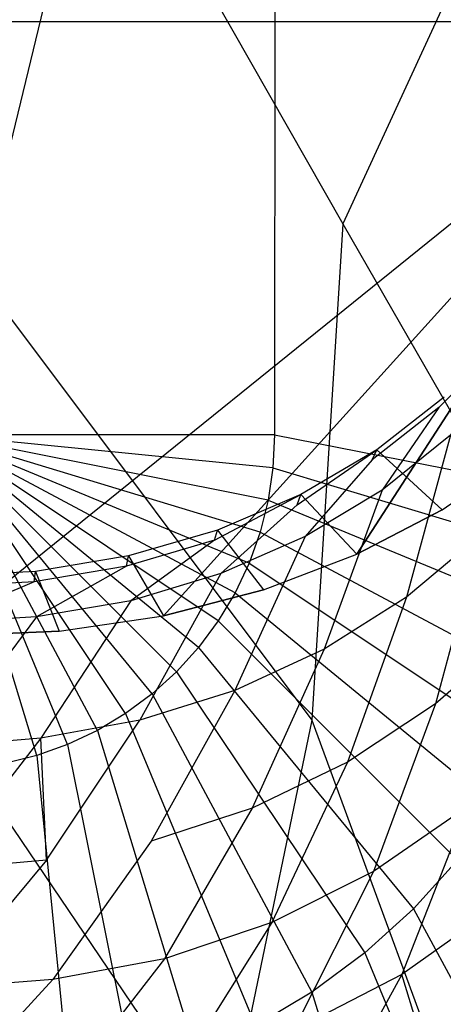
# Model space of a CAD drawing. Extents: x 0 to 0.376, y -0.701 to 0.
# Tile 17 of 62: x 0.199 to 0.258, y -0.591 to -0.454. Entities that reach past the tile are written whole.
import ezdxf

# ---------------------------------------------------------------- set-up
doc = ezdxf.new("R2010")
doc.units = 0
for name, color, linetype in [('L0_WC_N_567710__1___REPLACEMTFO', 7, 'CONTINUOUS'), ('L1_WC_N_567710__0___REPLACEMTFO', 7, 'CONTINUOUS'), ('L3_DECKEL_N_567710__0___REPLACE', 7, 'CONTINUOUS')]:
    doc.layers.add(name, color=color, linetype=linetype)

msp = doc.modelspace()

# ---------------------------------------------------------------- linework, layer by layer
at = {"layer": 'L0_WC_N_567710__1___REPLACEMTFO', "color": 8}
for points, invisible_edges in [([(0.294239, -0.105331), (0.18806, -0.454121), (0.18806, -0.105331), (0.294239, -0.105331)], 13), ([(0.18806, -0.454121), (0.294239, -0.105331), (0.294239, -0.454121), (0.18806, -0.454121)], 10), ([(0.294239, -0.454121), (0.18806, -0.539861), (0.18806, -0.454121), (0.294239, -0.454121)], 13), ([(0.18806, -0.539861), (0.294239, -0.454121), (0.204726, -0.539152), (0.18806, -0.539861)], 10), ([(0.204726, -0.539152), (0.294239, -0.454121), (0.219308, -0.537004), (0.204726, -0.539152)], 13), ([(0.219308, -0.537004), (0.294239, -0.454121), (0.233241, -0.533409), (0.219308, -0.537004)], 10), ([(0.233241, -0.533409), (0.294239, -0.454121), (0.246295, -0.528432), (0.233241, -0.533409)], 13), ([(0.246295, -0.528432), (0.294239, -0.454121), (0.258201, -0.522202), (0.246295, -0.528432)], 10), ([(0.258201, -0.522202), (0.294239, -0.454121), (0.268747, -0.514853), (0.258201, -0.522202)], 13), ([(0.265774, -0.499727, 0.193794), (0.25774, -0.507933, 0.193669), (0.258481, -0.506512, 0.189524), (0.265774, -0.499727, 0.193794)], 14), ([(0.265774, -0.499727, 0.193794), (0.259353, -0.511814, 0.198477), (0.25774, -0.507933, 0.193669), (0.265774, -0.499727, 0.193794)], 14), ([(0.248419, -0.515249, 0.193614), (0.249082, -0.513861, 0.189482), (0.258481, -0.506512, 0.189524), (0.248419, -0.515249, 0.193614)], 14), ([(0.25774, -0.507933, 0.193669), (0.248419, -0.515249, 0.193614), (0.258481, -0.506512, 0.189524), (0.25774, -0.507933, 0.193669)], 14), ([(0.258481, -0.506512, 0.189524), (0.249082, -0.513861, 0.189482), (0.268747, -0.514853, 0.002678), (0.258481, -0.506512, 0.189524)], 14), ([(0.25774, -0.507933, 0.193669), (0.249794, -0.519464, 0.198219), (0.248419, -0.515249, 0.193614), (0.25774, -0.507933, 0.193669)], 14), ([(0.259353, -0.511814, 0.198477), (0.249794, -0.519464, 0.198219), (0.25774, -0.507933, 0.193669), (0.259353, -0.511814, 0.198477)], 14), ([(0.259353, -0.511814, 0.198477), (0.253212, -0.534406, 0.204965), (0.249794, -0.519464, 0.198219), (0.259353, -0.511814, 0.198477)], 14), ([(0.263566, -0.525742, 0.205732), (0.253212, -0.534406, 0.204965), (0.259353, -0.511814, 0.198477), (0.263566, -0.525742, 0.205732)], 14), ([(0.23794, -0.521524, 0.19368), (0.238472, -0.520091, 0.189446), (0.249082, -0.513861, 0.189482), (0.23794, -0.521524, 0.19368)], 14), ([(0.23794, -0.521524, 0.19368), (0.249082, -0.513861, 0.189482), (0.248419, -0.515249, 0.193614), (0.23794, -0.521524, 0.19368)], 14), ([(0.249082, -0.513861, 0.189482), (0.238472, -0.520091, 0.189446), (0.258201, -0.522202, 0.002635), (0.249082, -0.513861, 0.189482)], 14), ([(0.249082, -0.513861, 0.189482), (0.258201, -0.522202, 0.002635), (0.268747, -0.514853, 0.002678), (0.249082, -0.513861, 0.189482)], 14), ([(0.248419, -0.515249, 0.193614), (0.239044, -0.525941, 0.19799), (0.23794, -0.521524, 0.19368), (0.248419, -0.515249, 0.193614)], 14), ([(0.249794, -0.519464, 0.198219), (0.239044, -0.525941, 0.19799), (0.248419, -0.515249, 0.193614), (0.249794, -0.519464, 0.198219)], 14), ([(0.268747, -0.514853, 0.002678), (0.258201, -0.522202), (0.268747, -0.514853), (0.268747, -0.514853, 0.002678)], 13), ([(0.258201, -0.522202), (0.268747, -0.514853, 0.002678), (0.258201, -0.522202, 0.002635), (0.258201, -0.522202)], 14), ([(0.238472, -0.520091, 0.189446), (0.226423, -0.526464, 0.193665), (0.226838, -0.525068, 0.189416), (0.238472, -0.520091, 0.189446)], 13), ([(0.226423, -0.526464, 0.193665), (0.238472, -0.520091, 0.189446), (0.23794, -0.521524, 0.19368), (0.226423, -0.526464, 0.193665)], 14), ([(0.238472, -0.520091, 0.189446), (0.226838, -0.525068, 0.189416), (0.246295, -0.528432, 0.002599), (0.238472, -0.520091, 0.189446)], 14), ([(0.238472, -0.520091, 0.189446), (0.246295, -0.528432, 0.002599), (0.258201, -0.522202, 0.002635), (0.238472, -0.520091, 0.189446)], 14), ([(0.249794, -0.519464, 0.198219), (0.241723, -0.541676, 0.204265), (0.239044, -0.525941, 0.19799), (0.249794, -0.519464, 0.198219)], 14), ([(0.253212, -0.534406, 0.204965), (0.241723, -0.541676, 0.204265), (0.249794, -0.519464, 0.198219), (0.253212, -0.534406, 0.204965)], 14), ([(0.23794, -0.521524, 0.19368), (0.227276, -0.531128, 0.197781), (0.226423, -0.526464, 0.193665), (0.23794, -0.521524, 0.19368)], 14), ([(0.239044, -0.525941, 0.19799), (0.227276, -0.531128, 0.197781), (0.23794, -0.521524, 0.19368), (0.239044, -0.525941, 0.19799)], 14), ([(0.258201, -0.522202, 0.002635), (0.246295, -0.528432), (0.258201, -0.522202), (0.258201, -0.522202, 0.002635)], 13), ([(0.246295, -0.528432), (0.258201, -0.522202, 0.002635), (0.246295, -0.528432, 0.002599), (0.246295, -0.528432)], 14), ([(0.214141, -0.530082, 0.193623), (0.214421, -0.528664, 0.189396), (0.226838, -0.525068, 0.189416), (0.214141, -0.530082, 0.193623)], 14), ([(0.226423, -0.526464, 0.193665), (0.214141, -0.530082, 0.193623), (0.226838, -0.525068, 0.189416), (0.226423, -0.526464, 0.193665)], 14), ([(0.226838, -0.525068, 0.189416), (0.214421, -0.528664, 0.189396), (0.233241, -0.533409, 0.00257), (0.226838, -0.525068, 0.189416)], 14), ([(0.226838, -0.525068, 0.189416), (0.233241, -0.533409, 0.00257), (0.246295, -0.528432, 0.002599), (0.226838, -0.525068, 0.189416)], 14), ([(0.239044, -0.525941, 0.19799), (0.22924, -0.547431, 0.203717), (0.227276, -0.531128, 0.197781), (0.239044, -0.525941, 0.19799)], 14), ([(0.241723, -0.541676, 0.204265), (0.22924, -0.547431, 0.203717), (0.239044, -0.525941, 0.19799), (0.241723, -0.541676, 0.204265)], 14), ([(0.263566, -0.525742, 0.205732), (0.257236, -0.549321, 0.212196), (0.253212, -0.534406, 0.204965), (0.263566, -0.525742, 0.205732)], 14), ([(0.268358, -0.539548, 0.21348), (0.257236, -0.549321, 0.212196), (0.263566, -0.525742, 0.205732), (0.268358, -0.539548, 0.21348)], 14), ([(0.226423, -0.526464, 0.193665), (0.214741, -0.534903, 0.197586), (0.214141, -0.530082, 0.193623), (0.226423, -0.526464, 0.193665)], 14), ([(0.227276, -0.531128, 0.197781), (0.214741, -0.534903, 0.197586), (0.226423, -0.526464, 0.193665), (0.227276, -0.531128, 0.197781)], 14), ([(0.20127, -0.532266, 0.193591), (0.201426, -0.530811, 0.189384), (0.214421, -0.528664, 0.189396), (0.20127, -0.532266, 0.193591)], 14), ([(0.214141, -0.530082, 0.193623), (0.20127, -0.532266, 0.193591), (0.214421, -0.528664, 0.189396), (0.214141, -0.530082, 0.193623)], 14), ([(0.214421, -0.528664, 0.189396), (0.201426, -0.530811, 0.189384), (0.219308, -0.537004, 0.002549), (0.214421, -0.528664, 0.189396)], 14), ([(0.214421, -0.528664, 0.189396), (0.219308, -0.537004, 0.002549), (0.233241, -0.533409, 0.00257), (0.214421, -0.528664, 0.189396)], 14), ([(0.246295, -0.528432, 0.002599), (0.233241, -0.533409), (0.246295, -0.528432), (0.246295, -0.528432, 0.002599)], 13), ([(0.233241, -0.533409), (0.246295, -0.528432, 0.002599), (0.233241, -0.533409, 0.00257), (0.233241, -0.533409)], 14), ([(0.214141, -0.530082, 0.193623), (0.201589, -0.537175, 0.197445), (0.20127, -0.532266, 0.193591), (0.214141, -0.530082, 0.193623)], 14), ([(0.214741, -0.534903, 0.197586), (0.201589, -0.537175, 0.197445), (0.214141, -0.530082, 0.193623), (0.214741, -0.534903, 0.197586)], 14), ([(0.18806, -0.533, 0.193574), (0.18806, -0.53152, 0.189382), (0.201426, -0.530811, 0.189384), (0.18806, -0.533, 0.193574)], 14), ([(0.20127, -0.532266, 0.193591), (0.18806, -0.533, 0.193574), (0.201426, -0.530811, 0.189384), (0.20127, -0.532266, 0.193591)], 14), ([(0.201426, -0.530811, 0.189384), (0.18806, -0.53152, 0.189382), (0.204726, -0.539152, 0.002537), (0.201426, -0.530811, 0.189384)], 14), ([(0.18806, -0.53152, 0.189382), (0.18806, -0.539861, 0.002535), (0.204726, -0.539152, 0.002537), (0.18806, -0.53152, 0.189382)], 14), ([(0.201426, -0.530811, 0.189384), (0.204726, -0.539152, 0.002537), (0.219308, -0.537004, 0.002549), (0.201426, -0.530811, 0.189384)], 14), ([(0.227276, -0.531128, 0.197781), (0.215995, -0.551588, 0.203297), (0.214741, -0.534903, 0.197586), (0.227276, -0.531128, 0.197781)], 14), ([(0.22924, -0.547431, 0.203717), (0.215995, -0.551588, 0.203297), (0.227276, -0.531128, 0.197781), (0.22924, -0.547431, 0.203717)], 14), ([(0.20127, -0.532266, 0.193591), (0.18806, -0.537941, 0.19737), (0.18806, -0.533, 0.193574), (0.20127, -0.532266, 0.193591)], 14), ([(0.201589, -0.537175, 0.197445), (0.18806, -0.537941, 0.19737), (0.20127, -0.532266, 0.193591), (0.201589, -0.537175, 0.197445)], 14), ([(0.233241, -0.533409, 0.00257), (0.219308, -0.537004), (0.233241, -0.533409), (0.233241, -0.533409, 0.00257)], 13), ([(0.219308, -0.537004), (0.233241, -0.533409, 0.00257), (0.219308, -0.537004, 0.002549), (0.219308, -0.537004)], 14), ([(0.253212, -0.534406, 0.204965), (0.244957, -0.557463, 0.211037), (0.241723, -0.541676, 0.204265), (0.253212, -0.534406, 0.204965)], 14), ([(0.257236, -0.549321, 0.212196), (0.244957, -0.557463, 0.211037), (0.253212, -0.534406, 0.204965), (0.257236, -0.549321, 0.212196)], 14), ([(0.214741, -0.534903, 0.197586), (0.20218, -0.554085, 0.203075), (0.201589, -0.537175, 0.197445), (0.214741, -0.534903, 0.197586)], 14), ([(0.215995, -0.551588, 0.203297), (0.20218, -0.554085, 0.203075), (0.214741, -0.534903, 0.197586), (0.215995, -0.551588, 0.203297)], 14), ([(0.201589, -0.537175, 0.197445), (0.18806, -0.555308, 0.202796), (0.18806, -0.537941, 0.19737), (0.201589, -0.537175, 0.197445)], 14), ([(0.20218, -0.554085, 0.203075), (0.18806, -0.555308, 0.202796), (0.201589, -0.537175, 0.197445), (0.20218, -0.554085, 0.203075)], 14), ([(0.219308, -0.537004, 0.002549), (0.204726, -0.539152), (0.219308, -0.537004), (0.219308, -0.537004, 0.002549)], 13), ([(0.204726, -0.539152), (0.219308, -0.537004, 0.002549), (0.204726, -0.539152, 0.002537), (0.204726, -0.539152)], 14), ([(0.204726, -0.539152, 0.002537), (0.18806, -0.539861), (0.204726, -0.539152), (0.204726, -0.539152, 0.002537)], 13), ([(0.18806, -0.539861), (0.204726, -0.539152, 0.002537), (0.18806, -0.539861, 0.002535), (0.18806, -0.539861)], 14), ([(0.268358, -0.539548, 0.21348), (0.261698, -0.563674, 0.22054), (0.257236, -0.549321, 0.212196), (0.268358, -0.539548, 0.21348)], 14), ([(0.241723, -0.541676, 0.204265), (0.231655, -0.563864, 0.210147), (0.22924, -0.547431, 0.203717), (0.241723, -0.541676, 0.204265)], 14), ([(0.244957, -0.557463, 0.211037), (0.231655, -0.563864, 0.210147), (0.241723, -0.541676, 0.204265), (0.244957, -0.557463, 0.211037)], 14), ([(0.22924, -0.547431, 0.203717), (0.217587, -0.56846, 0.209503), (0.215995, -0.551588, 0.203297), (0.22924, -0.547431, 0.203717)], 14), ([(0.231655, -0.563864, 0.210147), (0.217587, -0.56846, 0.209503), (0.22924, -0.547431, 0.203717), (0.231655, -0.563864, 0.210147)], 14), ([(0.257236, -0.549321, 0.212196), (0.248587, -0.572714, 0.219021), (0.244957, -0.557463, 0.211037), (0.257236, -0.549321, 0.212196)], 14), ([(0.261698, -0.563674, 0.22054), (0.248587, -0.572714, 0.219021), (0.257236, -0.549321, 0.212196), (0.261698, -0.563674, 0.22054)], 14), ([(0.215995, -0.551588, 0.203297), (0.202956, -0.571131, 0.209295), (0.20218, -0.554085, 0.203075), (0.215995, -0.551588, 0.203297)], 13), ([(0.202956, -0.571131, 0.209295), (0.215995, -0.551588, 0.203297), (0.217587, -0.56846, 0.209503), (0.202956, -0.571131, 0.209295)], 14), ([(0.20218, -0.554085, 0.203075), (0.18806, -0.572408, 0.209048), (0.18806, -0.555308, 0.202796), (0.20218, -0.554085, 0.203075)], 14), ([(0.202956, -0.571131, 0.209295), (0.18806, -0.572408, 0.209048), (0.20218, -0.554085, 0.203075), (0.202956, -0.571131, 0.209295)], 14), ([(0.244957, -0.557463, 0.211037), (0.234398, -0.579809, 0.217836), (0.231655, -0.563864, 0.210147), (0.244957, -0.557463, 0.211037)], 14), ([(0.248587, -0.572714, 0.219021), (0.234398, -0.579809, 0.217836), (0.244957, -0.557463, 0.211037), (0.248587, -0.572714, 0.219021)], 14), ([(0.231655, -0.563864, 0.210147), (0.219418, -0.5849, 0.216984), (0.217587, -0.56846, 0.209503), (0.231655, -0.563864, 0.210147)], 14), ([(0.234398, -0.579809, 0.217836), (0.219418, -0.5849, 0.216984), (0.231655, -0.563864, 0.210147), (0.234398, -0.579809, 0.217836)], 14), ([(0.261698, -0.563674, 0.22054), (0.252537, -0.587057, 0.229079), (0.248587, -0.572714, 0.219021), (0.261698, -0.563674, 0.22054)], 14), ([(0.266538, -0.577138, 0.230778), (0.252537, -0.587057, 0.229079), (0.261698, -0.563674, 0.22054), (0.266538, -0.577138, 0.230778)], 14), ([(0.217587, -0.56846, 0.209503), (0.20386, -0.587762, 0.216815), (0.202956, -0.571131, 0.209295), (0.217587, -0.56846, 0.209503)], 14), ([(0.219418, -0.5849, 0.216984), (0.20386, -0.587762, 0.216815), (0.217587, -0.56846, 0.209503), (0.219418, -0.5849, 0.216984)], 14), ([(0.202956, -0.571131, 0.209295), (0.18806, -0.589036, 0.216599), (0.18806, -0.572408, 0.209048), (0.202956, -0.571131, 0.209295)], 14), ([(0.20386, -0.587762, 0.216815), (0.18806, -0.589036, 0.216599), (0.202956, -0.571131, 0.209295), (0.20386, -0.587762, 0.216815)], 14), ([(0.248587, -0.572714, 0.219021), (0.237414, -0.594881, 0.227693), (0.234398, -0.579809, 0.217836), (0.248587, -0.572714, 0.219021)], 14), ([(0.252537, -0.587057, 0.229079), (0.237414, -0.594881, 0.227693), (0.248587, -0.572714, 0.219021), (0.252537, -0.587057, 0.229079)], 14), ([(0.266538, -0.577138, 0.230778), (0.256632, -0.600296, 0.241884), (0.252537, -0.587057, 0.229079), (0.266538, -0.577138, 0.230778)], 13), ([(0.256632, -0.600296, 0.241884), (0.266538, -0.577138, 0.230778), (0.271544, -0.589531, 0.243553), (0.256632, -0.600296, 0.241884)], 14), ([(0.234398, -0.579809, 0.217836), (0.221457, -0.600531, 0.226673), (0.219418, -0.5849, 0.216984), (0.234398, -0.579809, 0.217836)], 14), ([(0.237414, -0.594881, 0.227693), (0.221457, -0.600531, 0.226673), (0.234398, -0.579809, 0.217836), (0.237414, -0.594881, 0.227693)], 14), ([(0.219418, -0.5849, 0.216984), (0.204882, -0.603673, 0.226497), (0.20386, -0.587762, 0.216815), (0.219418, -0.5849, 0.216984)], 14), ([(0.221457, -0.600531, 0.226673), (0.204882, -0.603673, 0.226497), (0.219418, -0.5849, 0.216984), (0.221457, -0.600531, 0.226673)], 14), ([(0.20386, -0.587762, 0.216815), (0.18806, -0.604999, 0.226279), (0.18806, -0.589036, 0.216599), (0.20386, -0.587762, 0.216815)], 14), ([(0.204882, -0.603673, 0.226497), (0.18806, -0.604999, 0.226279), (0.20386, -0.587762, 0.216815), (0.204882, -0.603673, 0.226497)], 14), ([(0.252537, -0.587057, 0.229079), (0.240593, -0.608896, 0.240416), (0.237414, -0.594881, 0.227693), (0.252537, -0.587057, 0.229079)], 14), ([(0.256632, -0.600296, 0.241884), (0.240593, -0.608896, 0.240416), (0.252537, -0.587057, 0.229079), (0.256632, -0.600296, 0.241884)], 14), ([(0.260701, -0.612422, 0.257704), (0.256632, -0.600296, 0.241884), (0.271544, -0.589531, 0.243553), (0.260701, -0.612422, 0.257704)], 14)]:
    msp.add_3dface(points, dxfattribs=dict(at, invisible_edges=invisible_edges))
at = {"layer": 'L1_WC_N_567710__0___REPLACEMTFO', "color": 8}
for points, invisible_edges in [([(0.244299, -0.482296, 0.235312), (0.18806, -0.383375, 0.230714), (0.18806, -0.482296, 0.225386), (0.244299, -0.482296, 0.235312)], 13), ([(0.18806, -0.383375, 0.230714), (0.244299, -0.482296, 0.235312), (0.243211, -0.383375, 0.240448), (0.18806, -0.383375, 0.230714)], 14), ([(0.244299, -0.482296, 0.235312), (0.289996, -0.383375, 0.268168), (0.243211, -0.383375, 0.240448), (0.244299, -0.482296, 0.235312)], 13), ([(0.289996, -0.383375, 0.268168), (0.244299, -0.482296, 0.235312), (0.292005, -0.482296, 0.263578), (0.289996, -0.383375, 0.268168)], 14), ([(0.240015, -0.551583, 0.244482), (0.18806, -0.482296, 0.225386), (0.18806, -0.551583, 0.235312), (0.240015, -0.551583, 0.244482)], 13), ([(0.18806, -0.482296, 0.225386), (0.240015, -0.551583, 0.244482), (0.244299, -0.482296, 0.235312), (0.18806, -0.482296, 0.225386)], 14), ([(0.28409, -0.551583, 0.270597), (0.244299, -0.482296, 0.235312), (0.240015, -0.551583, 0.244482), (0.28409, -0.551583, 0.270597)], 13), ([(0.244299, -0.482296, 0.235312), (0.28409, -0.551583, 0.270597), (0.292005, -0.482296, 0.263578), (0.244299, -0.482296, 0.235312)], 14), ([(0.227817, -0.610323, 0.270597), (0.18806, -0.551583, 0.235312), (0.18806, -0.610323, 0.263578), (0.227817, -0.610323, 0.270597)], 13), ([(0.18806, -0.551583, 0.235312), (0.227817, -0.610323, 0.270597), (0.240015, -0.551583, 0.244482), (0.18806, -0.551583, 0.235312)], 14), ([(0.26155, -0.610323, 0.290584), (0.240015, -0.551583, 0.244482), (0.227817, -0.610323, 0.270597), (0.26155, -0.610323, 0.290584)], 13), ([(0.240015, -0.551583, 0.244482), (0.26155, -0.610323, 0.290584), (0.28409, -0.551583, 0.270597), (0.240015, -0.551583, 0.244482)], 14)]:
    msp.add_3dface(points, dxfattribs=dict(at, invisible_edges=invisible_edges))
at = {"layer": 'L3_DECKEL_N_567710__0___REPLACE', "color": 8}
for points, invisible_edges in [([(0.188027, -0.511753, 0.446563), (0.234871, -0.319469, 0.447619), (0.188026, -0.31947, 0.447852), (0.188027, -0.511753, 0.446563)], 13), ([(0.234871, -0.319469, 0.447619), (0.188027, -0.511753, 0.446563), (0.234798, -0.511756, 0.446331), (0.234871, -0.319469, 0.447619)], 14), ([(0.28157, -0.511761, 0.445808), (0.234871, -0.319469, 0.447619), (0.234798, -0.511756, 0.446331), (0.28157, -0.511761, 0.445808)], 13), ([(0.234871, -0.319469, 0.447619), (0.28157, -0.511761, 0.445808), (0.281715, -0.319468, 0.447097), (0.234871, -0.319469, 0.447619)], 14), ([(0.201604, -0.556513, 0.446031), (0.188027, -0.511753, 0.446563), (0.197151, -0.557628, 0.446023), (0.201604, -0.556513, 0.446031)], 14), ([(0.205925, -0.554967, 0.446041), (0.188027, -0.511753, 0.446563), (0.201604, -0.556513, 0.446031), (0.205925, -0.554967, 0.446041)], 14), ([(0.210075, -0.553004, 0.446054), (0.188027, -0.511753, 0.446563), (0.205925, -0.554967, 0.446041), (0.210075, -0.553004, 0.446054)], 14), ([(0.214012, -0.550645, 0.44607), (0.188027, -0.511753, 0.446563), (0.210075, -0.553004, 0.446054), (0.214012, -0.550645, 0.44607)], 14), ([(0.217698, -0.54791, 0.446089), (0.188027, -0.511753, 0.446563), (0.214012, -0.550645, 0.44607), (0.217698, -0.54791, 0.446089)], 14), ([(0.221099, -0.544828, 0.446109), (0.188027, -0.511753, 0.446563), (0.217698, -0.54791, 0.446089), (0.221099, -0.544828, 0.446109)], 14), ([(0.224182, -0.541427, 0.446132), (0.188027, -0.511753, 0.446563), (0.221099, -0.544828, 0.446109), (0.224182, -0.541427, 0.446132)], 14), ([(0.226916, -0.53774, 0.446157), (0.188027, -0.511753, 0.446563), (0.224182, -0.541427, 0.446132), (0.226916, -0.53774, 0.446157)], 14), ([(0.229276, -0.533803, 0.446183), (0.188027, -0.511753, 0.446563), (0.226916, -0.53774, 0.446157), (0.229276, -0.533803, 0.446183)], 14), ([(0.231238, -0.529654, 0.446211), (0.188027, -0.511753, 0.446563), (0.229276, -0.533803, 0.446183), (0.231238, -0.529654, 0.446211)], 14), ([(0.232784, -0.525333, 0.44624), (0.188027, -0.511753, 0.446563), (0.231238, -0.529654, 0.446211), (0.232784, -0.525333, 0.44624)], 14), ([(0.2339, -0.52088, 0.44627), (0.188027, -0.511753, 0.446563), (0.232784, -0.525333, 0.44624), (0.2339, -0.52088, 0.44627)], 14), ([(0.234573, -0.51634, 0.4463), (0.188027, -0.511753, 0.446563), (0.2339, -0.52088, 0.44627), (0.234573, -0.51634, 0.4463)], 14), ([(0.234798, -0.511756, 0.446331), (0.188027, -0.511753, 0.446563), (0.234573, -0.51634, 0.4463), (0.234798, -0.511756, 0.446331)], 14), ([(0.281119, -0.52093, 0.445746), (0.234798, -0.511756, 0.446331), (0.234573, -0.51634, 0.4463), (0.281119, -0.52093, 0.445746)], 13), ([(0.234798, -0.511756, 0.446331), (0.281119, -0.52093, 0.445746), (0.28157, -0.511761, 0.445808), (0.234798, -0.511756, 0.446331)], 14), ([(0.279773, -0.530011, 0.445686), (0.234573, -0.51634, 0.4463), (0.2339, -0.52088, 0.44627), (0.279773, -0.530011, 0.445686)], 13), ([(0.234573, -0.51634, 0.4463), (0.279773, -0.530011, 0.445686), (0.281119, -0.52093, 0.445746), (0.234573, -0.51634, 0.4463)], 14), ([(0.277542, -0.538916, 0.445626), (0.2339, -0.52088, 0.44627), (0.232784, -0.525333, 0.44624), (0.277542, -0.538916, 0.445626)], 13), ([(0.2339, -0.52088, 0.44627), (0.277542, -0.538916, 0.445626), (0.279773, -0.530011, 0.445686), (0.2339, -0.52088, 0.44627)], 14), ([(0.274449, -0.547559, 0.445568), (0.232784, -0.525333, 0.44624), (0.231238, -0.529654, 0.446211), (0.274449, -0.547559, 0.445568)], 13), ([(0.232784, -0.525333, 0.44624), (0.274449, -0.547559, 0.445568), (0.277542, -0.538916, 0.445626), (0.232784, -0.525333, 0.44624)], 14), ([(0.270525, -0.555858, 0.445512), (0.231238, -0.529654, 0.446211), (0.229276, -0.533803, 0.446183), (0.270525, -0.555858, 0.445512)], 13), ([(0.231238, -0.529654, 0.446211), (0.270525, -0.555858, 0.445512), (0.274449, -0.547559, 0.445568), (0.231238, -0.529654, 0.446211)], 14), ([(0.265805, -0.563732, 0.445459), (0.229276, -0.533803, 0.446183), (0.226916, -0.53774, 0.446157), (0.265805, -0.563732, 0.445459)], 13), ([(0.229276, -0.533803, 0.446183), (0.265805, -0.563732, 0.445459), (0.270525, -0.555858, 0.445512), (0.229276, -0.533803, 0.446183)], 14), ([(0.260337, -0.571105, 0.44541), (0.226916, -0.53774, 0.446157), (0.224182, -0.541427, 0.446132), (0.260337, -0.571105, 0.44541)], 13), ([(0.226916, -0.53774, 0.446157), (0.260337, -0.571105, 0.44541), (0.265805, -0.563732, 0.445459), (0.226916, -0.53774, 0.446157)], 14), ([(0.254172, -0.577907, 0.445364), (0.224182, -0.541427, 0.446132), (0.221099, -0.544828, 0.446109), (0.254172, -0.577907, 0.445364)], 13), ([(0.224182, -0.541427, 0.446132), (0.254172, -0.577907, 0.445364), (0.260337, -0.571105, 0.44541), (0.224182, -0.541427, 0.446132)], 14), ([(0.24737, -0.584072, 0.445323), (0.221099, -0.544828, 0.446109), (0.217698, -0.54791, 0.446089), (0.24737, -0.584072, 0.445323)], 13), ([(0.221099, -0.544828, 0.446109), (0.24737, -0.584072, 0.445323), (0.254172, -0.577907, 0.445364), (0.221099, -0.544828, 0.446109)], 14), ([(0.239997, -0.589541, 0.445287), (0.217698, -0.54791, 0.446089), (0.214012, -0.550645, 0.44607), (0.239997, -0.589541, 0.445287)], 13), ([(0.217698, -0.54791, 0.446089), (0.239997, -0.589541, 0.445287), (0.24737, -0.584072, 0.445323), (0.217698, -0.54791, 0.446089)], 14), ([(0.232123, -0.59426, 0.445255), (0.214012, -0.550645, 0.44607), (0.210075, -0.553004, 0.446054), (0.232123, -0.59426, 0.445255)], 13), ([(0.214012, -0.550645, 0.44607), (0.232123, -0.59426, 0.445255), (0.239997, -0.589541, 0.445287), (0.214012, -0.550645, 0.44607)], 14), ([(0.223824, -0.598185, 0.445229), (0.210075, -0.553004, 0.446054), (0.205925, -0.554967, 0.446041), (0.223824, -0.598185, 0.445229)], 13), ([(0.210075, -0.553004, 0.446054), (0.223824, -0.598185, 0.445229), (0.232123, -0.59426, 0.445255), (0.210075, -0.553004, 0.446054)], 14), ([(0.215181, -0.601278, 0.445208), (0.205925, -0.554967, 0.446041), (0.201604, -0.556513, 0.446031), (0.215181, -0.601278, 0.445208)], 13), ([(0.205925, -0.554967, 0.446041), (0.215181, -0.601278, 0.445208), (0.223824, -0.598185, 0.445229), (0.205925, -0.554967, 0.446041)], 14), ([(0.206276, -0.603509, 0.445193), (0.201604, -0.556513, 0.446031), (0.197151, -0.557628, 0.446023), (0.206276, -0.603509, 0.445193)], 13), ([(0.201604, -0.556513, 0.446031), (0.206276, -0.603509, 0.445193), (0.215181, -0.601278, 0.445208), (0.201604, -0.556513, 0.446031)], 14), ([(0.197151, -0.557628, 0.446023), (0.197196, -0.604856, 0.445184), (0.206276, -0.603509, 0.445193), (0.197151, -0.557628, 0.446023)], 14), ([(0.287244, -0.610994, 0.444327), (0.260337, -0.571105, 0.44541), (0.254172, -0.577907, 0.445364), (0.287244, -0.610994, 0.444327)], 13), ([(0.277042, -0.620242, 0.444265), (0.254172, -0.577907, 0.445364), (0.24737, -0.584072, 0.445323), (0.277042, -0.620242, 0.444265)], 13), ([(0.254172, -0.577907, 0.445364), (0.277042, -0.620242, 0.444265), (0.287244, -0.610994, 0.444327), (0.254172, -0.577907, 0.445364)], 14), ([(0.265982, -0.628445, 0.44421), (0.24737, -0.584072, 0.445323), (0.239997, -0.589541, 0.445287), (0.265982, -0.628445, 0.44421)], 13), ([(0.24737, -0.584072, 0.445323), (0.265982, -0.628445, 0.44421), (0.277042, -0.620242, 0.444265), (0.24737, -0.584072, 0.445323)], 14), ([(0.254171, -0.635525, 0.444163), (0.239997, -0.589541, 0.445287), (0.232123, -0.59426, 0.445255), (0.254171, -0.635525, 0.444163)], 13), ([(0.239997, -0.589541, 0.445287), (0.254171, -0.635525, 0.444163), (0.265982, -0.628445, 0.44421), (0.239997, -0.589541, 0.445287)], 14)]:
    msp.add_3dface(points, dxfattribs=dict(at, invisible_edges=invisible_edges))

doc.saveas('drawing.dxf')
